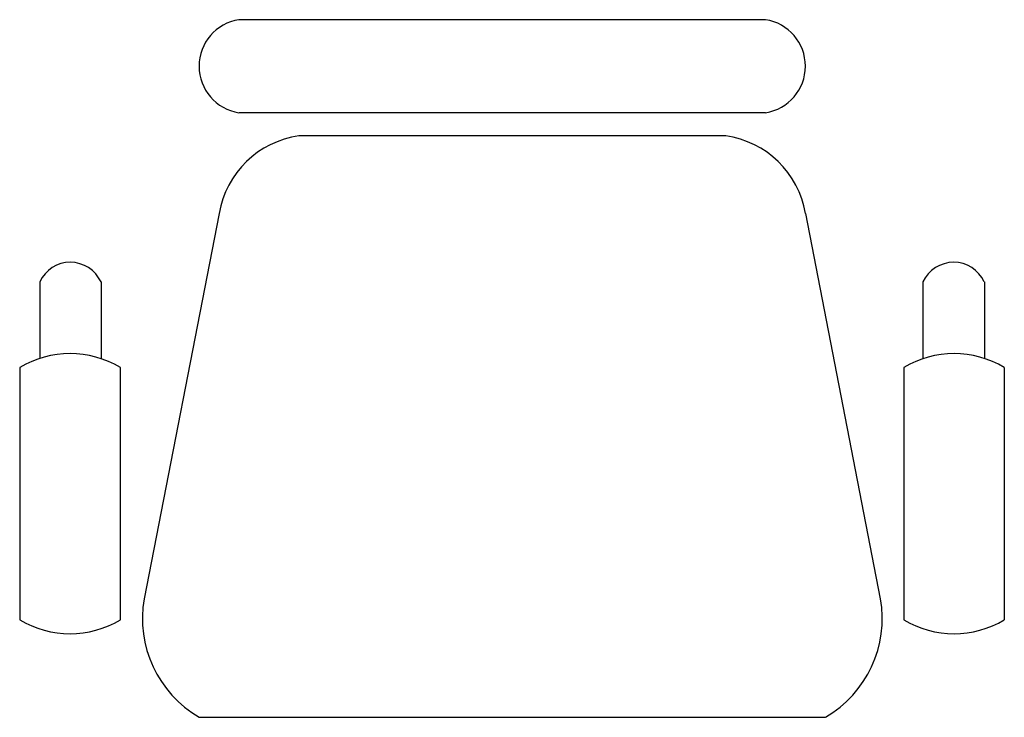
# Model space of a CAD drawing. Header units: millimetres. Extents: x 36213 to 52357, y 13387 to 22894.
# Tile 4 of 24: x 39427 to 40073, y 15134 to 15591. Entities that reach past the tile are written whole.
import ezdxf

# ---------------------------------------------------------------- set-up
doc = ezdxf.new("R2010")
doc.units = ezdxf.units.MM

# ---------------------------------------------------------------- blocks, each defined once
blk = doc.blocks.new('A$C182D284A')
at = {"linetype": 'Continuous'}
for p, q in [((488.86, 457.19), (143.77, 457.19)), ((488.86, 396.24), (143.77, 396.24)), ((462.72, 381), (182.99, 381)), ((130.7, 330.2), (81.58, 77.75)), ((515.01, 330.2), (564.13, 77.75)), ((13.22, 285.4), (13.22, 235.55)), ((53.33, 285.33), (53.33, 235.36)), ((592.08, 285.33), (592.08, 235.36)), ((632.34, 285.4), (632.34, 235.55)), ((0, 229.21), (0, 63.94)), ((65.95, 229.21), (65.95, 63.94)), ((579.61, 229.21), (579.61, 63.94)), ((645.41, 229.21), (645.41, 63.94)), ((117.63, 0), (528.08, 0))]:
    blk.add_line(p, q, dxfattribs=at)
for centre, radius, start, end in [((148.43, 426.71), 30.84, 98.7722, 261.228), ((484.21, 426.71), 30.84, 278.771, 81.2286), ((191.55, 319.97), 61.62, 97.9215, 170.441), ((454.31, 319.97), 61.62, 9.55945, 82.0782), ((33.2, 276.09), 22.12, 24.665, 155.104), ((612.21, 276.09), 22.12, 24.8961, 155.335), ((33.05, 174.53), 63.83, 58.9513, 121.049), ((612.51, 174.53), 63.83, 58.9511, 121.049), ((155.04, 64.57), 74.58, 169.821, 239.961), ((490.82, 64.57), 74.58, 300.039, 10.1785), ((33.05, 118.63), 63.83, 238.951, 301.049), ((612.51, 118.63), 63.83, 238.951, 301.049)]:
    blk.add_arc(centre, radius, start, end, dxfattribs=at)

msp = doc.modelspace()

# ---------------------------------------------------------------- block references
msp.add_blockref('A$C182D284A', (39427.45, 15133.9))

doc.saveas('drawing.dxf')
